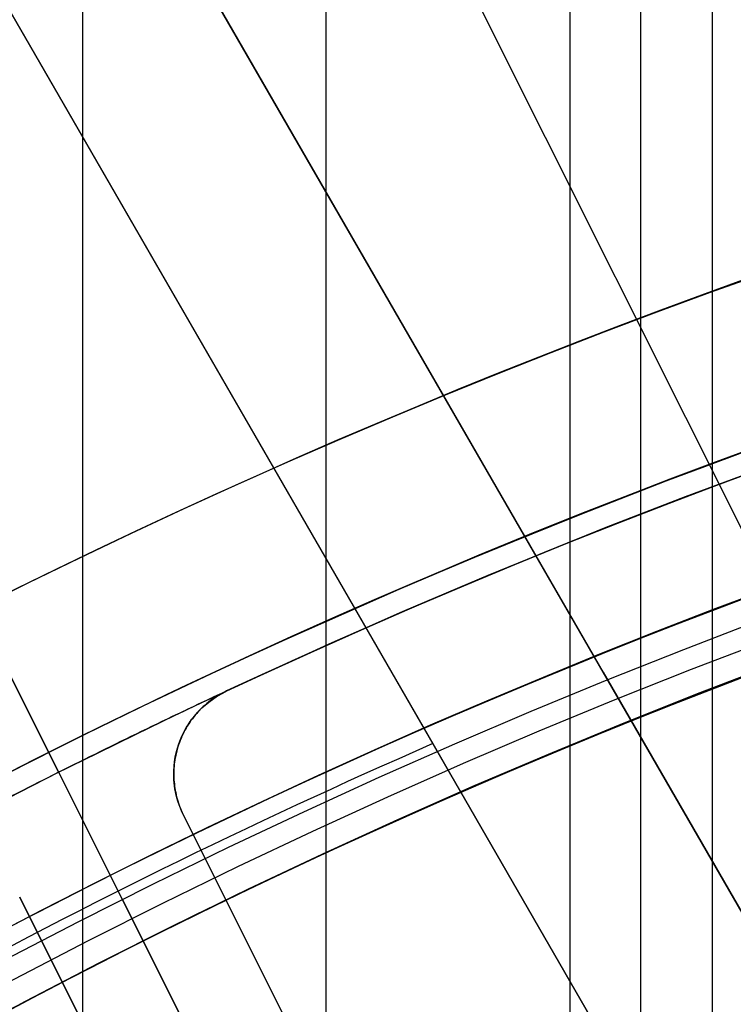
# Model space of a CAD drawing. Extents: x 16119 to 17321, y -6854 to -5812.
# Tile 56 of 68: x 16686.55 to 16694.34, y -6408.78 to -6398.04. Entities that reach past the tile are written whole.
import ezdxf

# ---------------------------------------------------------------- set-up
doc = ezdxf.new("R2010")
doc.units = 0
doc.layers.get('0').update_dxf_attribs({"linetype": 'CONTINUOUS'})
for name, color, linetype in [('BLANCO_METALICO', 7, 'CONTINUOUS'), ('COLOR', 7, 'CONTINUOUS'), ('LUZ', 7, 'CONTINUOUS')]:
    doc.layers.add(name, color=color, linetype=linetype)

msp = doc.modelspace()

# ---------------------------------------------------------------- linework, layer by layer
for p, q in [((16687.23271127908, -5811.867811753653, 57.14136987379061), (16687.23271126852, -6427.809695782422, 57.14136987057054)), ((16689.89214908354, -6425.835415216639, 57.51170312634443), (16689.89214908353, -5811.867811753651, 57.51170312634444)), ((16692.55158689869, -5811.867811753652, 57.88203638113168), (16692.55158688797, -6424.091940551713, 57.88203637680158)), ((16693.32820813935, -6423.580954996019, 58.30497986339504), (16693.32820813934, -5811.867811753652, 58.30497986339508)), ((16694.10482939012, -5811.867811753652, 58.72792335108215), (16694.10482937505, -6423.090199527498, 58.72792334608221))]:
    msp.add_line(p, q)
at = {"extrusion": (-0.2249510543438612, 1.815235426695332e-15, 0.974370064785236)}
msp.add_lwpolyline([(6430.280943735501, 16368.81340159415), (6429.80552891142, 16368.47828393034), (6429.332365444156, 16368.13909265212), (6428.861502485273, 16367.79585114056), (6428.392988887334, 16367.44858360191), (6427.926873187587, 16367.09731506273), (6427.463203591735, 16366.74207136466), (6427.002027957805, 16366.38287915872), (6426.543393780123, 16366.01976589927), (6426.087348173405, 16365.65275983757), (6425.633937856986, 16365.28189001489), (6425.183209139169, 16364.9071862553), (6424.735207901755, 16364.52867915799), (6424.289979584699, 16364.14640008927), (6423.84756917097, 16363.76038117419), (6423.40802117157, 16363.3706552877), (6422.971379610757, 16362.97725604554), (6422.537688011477, 16362.58021779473), (6422.106989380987, 16362.17957560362), (6421.679326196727, 16361.77536525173), (6421.254740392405, 16361.36762321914), (6420.833273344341, 16360.95638667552), (6420.414965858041, 16360.54169346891), (6419.999858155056, 16360.12358211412), (6419.587989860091, 16359.70209178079), (6419.179399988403, 16359.27726228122), (6418.77412693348, 16358.84913405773), (6418.372208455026, 16358.41774816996), (6417.973681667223, 16357.98314628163), (6417.578583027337, 16357.54537064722), (6417.186948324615, 16357.10446409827), (6416.79881266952, 16356.66047002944), (6416.414210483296, 16356.21343238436), (6416.033175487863, 16355.76339564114), (6415.655740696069, 16355.31040479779), (6415.281938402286, 16354.85450535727), (6414.911800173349, 16354.39574331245), (6414.545356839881, 16353.93416513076), (6414.182638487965, 16353.46981773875), (6413.823674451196, 16353.00274850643), (6413.468493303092, 16352.53300523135), (6413.117122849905, 16352.06063612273), (6412.769590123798, 16351.5856897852), (6412.425921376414, 16351.10821520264), (6412.086142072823, 16350.62826172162), (6411.750276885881, 16350.14587903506), (6411.418349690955, 16349.66111716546), (6411.090383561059, 16349.17402644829), (6410.766400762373, 16348.68465751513), (6410.446422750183, 16348.19306127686), (6410.130470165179, 16347.6992889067), (6409.818562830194, 16347.2033918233), (6409.510719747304, 16346.70542167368), (6409.206959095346, 16346.20543031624), (6408.907298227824, 16345.70346980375), (6408.611753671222, 16345.19959236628), (6408.320341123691, 16344.69385039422), (6408.033075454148, 16344.18629642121), (6407.749970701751, 16343.67698310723), (6407.471040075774, 16343.16596322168), (6407.19629595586, 16342.65328962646), (6406.925749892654, 16342.13901525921), (6406.659412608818, 16341.62319311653), (6406.397294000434, 16341.10587623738), (6406.139403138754, 16340.58711768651), (6405.885748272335, 16340.06697053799), (6405.636336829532, 16339.54548785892), (6405.391175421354, 16339.02272269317), (6405.150269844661, 16338.49872804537), (6404.91362508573, 16337.97355686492), (6404.681245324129, 16337.44726203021), (6404.453133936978, 16336.91989633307), (6404.229293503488, 16336.39151246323), (6404.009725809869, 16335.86216299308), (6403.794431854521, 16335.33190036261), (6403.583411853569, 16334.80077686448), (6403.376665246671, 16334.2688446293), (6403.174190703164, 16333.7361556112), (6402.975986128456, 16333.2027615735), (6402.782048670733, 16332.6687140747), (6402.592374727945, 16332.13406445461), (6402.406959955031, 16331.59886382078), (6402.225799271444, 16331.06316303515), (6402.0488868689, 16330.52701270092), (6401.876216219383, 16329.99046314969), (6401.707780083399, 16329.45356442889), (6401.543570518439, 16328.91636628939), (6401.383578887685, 16328.37891817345), (6401.227795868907, 16327.8412692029), (6401.076211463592, 16327.30346816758), (6400.928815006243, 16326.76556351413), (6400.785595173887, 16326.22760333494), (6400.646539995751, 16325.68963535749), (6400.511636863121, 16325.15170693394), (6400.380872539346, 16324.61386503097), (6400.254233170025, 16324.07615621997), (6400.131704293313, 16323.53862666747), (6400.013270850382, 16323.00132212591), (6399.898917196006, 16322.46428792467), (6399.788627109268, 16321.9275689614), (6399.682383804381, 16321.39120969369), (6399.580169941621, 16320.85525413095), (6399.481967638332, 16320.31974582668), (6399.387758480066, 16319.784727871), (6399.297523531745, 16319.25024288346), (6399.211243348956, 16318.71633300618), (6399.128897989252, 16318.18303989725), (6399.050467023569, 16317.65040472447), (6398.975929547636, 16317.11846815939), (6398.905264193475, 16316.58727037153), (6398.8384491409, 16316.05685102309), (6398.775462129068, 16315.52724926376), (6398.716280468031, 16314.99850372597), (6398.660881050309, 16314.47065252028), (6398.609240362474, 16313.9437332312), (6398.561334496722, 16313.41778291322), (6398.517139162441, 16312.89283808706), (6398.476629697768, 16312.36893473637), (6398.439781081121, 16311.84610830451), (6398.406567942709, 16311.32439369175), (6398.376964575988, 16310.80382525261), (6398.350944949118, 16310.2844367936), (6398.328482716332, 16309.76626157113), (6398.30955122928, 16309.24933228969), (6398.294123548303, 16308.7336811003), (6398.282172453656, 16308.21933959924), (6398.273670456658, 16307.70633882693), (6398.268589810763, 16307.19470926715), (6398.266902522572, 16306.6844808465), (6398.268649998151, 16306.16523207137), (6398.273912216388, 16305.64453279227), (6398.282718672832, 16305.12241456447), (6398.295098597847, 16304.59890954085), (6398.311080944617, 16304.07405047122), (6398.330694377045, 16303.54787070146), (6398.353967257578, 16303.02040417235), (6398.380927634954, 16302.49168541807), (6398.411603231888, 16301.96174956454), (6398.446021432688, 16301.43063232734), (6398.484209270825, 16300.89837000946), (6398.526193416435, 16300.36499949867), (6398.572000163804, 16299.83055826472), (6398.621655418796, 16299.29508435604), (6398.67518468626, 16298.75861639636), (6398.732613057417, 16298.22119358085), (6398.793965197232, 16297.68285567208), (6398.859265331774, 16297.14364299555), (6398.92853723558, 16296.60359643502), (6399.001804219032, 16296.06275742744), (6399.079089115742, 16295.52116795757), (6399.160414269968, 16294.97887055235), (6399.245801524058, 16294.43590827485), (6399.335272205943, 16293.89232471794), (6399.428847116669, 16293.34816399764), (6399.526546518, 16292.80347074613), (6399.628390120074, 16292.25829010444), (6399.734397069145, 16291.71266771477), (6399.844585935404, 16291.16664971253), (6399.958974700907, 16290.62028271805), (6400.077580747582, 16290.0736138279), (6400.200420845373, 16289.52669060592), (6400.327511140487, 16288.97956107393), (6400.458867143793, 16288.43227370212), (6400.59450371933, 16287.88487739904), (6400.734435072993, 16287.33742150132), (6400.878674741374, 16286.7899557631), (6401.027235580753, 16286.24253034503), (6401.180129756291, 16285.69519580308), (6401.337368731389, 16285.14800307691), (6401.498963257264, 16284.60100347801), (6401.664923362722, 16284.05424867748), (6401.835258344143, 16283.50779069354), (6402.009976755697, 16282.9616818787), (6402.189086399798, 16282.41597490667), (6402.372594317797, 16281.87072275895), (6402.560506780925, 16281.32597871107), (6402.75282928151, 16280.78179631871), (6402.949566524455, 16280.23822940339), (6403.150722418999, 16279.69533203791), (6403.356300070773, 16279.1531585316), (6403.566301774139, 16278.61176341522), (6403.780729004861, 16278.07120142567), (6403.999582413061, 16277.53152749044), (6404.222861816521, 16276.99279671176), (6404.450566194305, 16276.45506435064), (6404.682693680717, 16275.91838581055), (6404.91924155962, 16275.38281662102), (6405.160206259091, 16274.84841242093), (6405.405583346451, 16274.31522894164), (6405.65536752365, 16273.78332198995), (6405.909552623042, 16273.25274743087), (6406.168131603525, 16272.7235611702), (6406.431096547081, 16272.19581913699), (6406.698438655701, 16271.66957726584), (6406.97014824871, 16271.14489147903), (6407.246214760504, 16270.62181766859), (6407.526626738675, 16270.10041167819), (6407.811371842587, 16269.58072928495), (6408.100436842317, 16269.06282618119), (6408.39380761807, 16268.54675795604), (6408.691469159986, 16268.03258007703), (6408.993405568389, 16267.52034787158), (6409.299600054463, 16267.01011650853), (6409.610034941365, 16266.50194097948), (6409.924691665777, 16265.9958760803), (6410.243550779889, 16265.49197639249), (6410.566591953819, 16264.99029626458), (6410.893793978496, 16264.49088979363), (6411.225134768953, 16263.99381080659), (6411.560591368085, 16263.4991128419), (6411.900139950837, 16263.00684913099), (6412.24375582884, 16262.51707257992), (6412.591413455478, 16262.02983575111), (6412.943086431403, 16261.54519084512), (6413.298747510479, 16261.06318968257), (6413.658368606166, 16260.58388368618), (6414.021920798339, 16260.10732386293), (6414.389374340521, 16259.63356078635), (6414.760698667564, 16259.16264457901), (6415.135862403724, 16258.69462489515), (6415.514833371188, 16258.22955090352), (6415.897578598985, 16257.76747127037), (6416.284064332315, 16257.30843414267), (6416.674256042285, 16256.8524871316), (6417.068118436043, 16256.39967729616), (6417.465615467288, 16255.95005112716), (6417.866710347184, 16255.50365453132), (6418.27136555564, 16255.06053281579), (6418.679542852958, 16254.62073067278), (6419.09120329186, 16254.18429216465), (6419.506307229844, 16253.75126070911), (6419.924814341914, 16253.32167906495), (6420.346683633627, 16252.89558931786), (6420.771873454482, 16252.47303286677), (6421.20034151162, 16252.05405041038), (6421.632044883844, 16251.63868193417), (6422.066940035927, 16251.22696669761), (6422.504982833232, 16250.8189432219), (6422.946128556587, 16250.41464927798), (6423.390331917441, 16250.01412187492), (6423.837547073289, 16249.61739724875), (6424.287727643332, 16249.22451085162), (6424.740826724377, 16248.83549734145), (6425.196796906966, 16248.45039057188), (6425.655590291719, 16248.06922358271), (6426.117158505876, 16247.69202859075), (6426.581452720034, 16247.31883698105), (6427.048423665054, 16246.94967929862), (6427.518021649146, 16246.5845852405), (6427.990196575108, 16246.22358364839), (6428.464897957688, 16245.86670250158), (6428.942074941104, 16245.51396891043), (6429.421676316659, 16245.16540911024), (6429.903650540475, 16244.82104845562), (6430.387945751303, 16244.48091141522), (6430.874509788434, 16244.14502156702), (6431.363290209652, 16243.81340159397)], dxfattribs=at)
at = {"extrusion": (-0.224951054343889, -4.293857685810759e-14, 0.9743700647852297)}
msp.add_lwpolyline([(6429.523326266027, 16243.81340159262), (6429.057395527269, 16244.15072514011), (6428.593736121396, 16244.49198488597), (6428.132394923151, 16244.83715706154), (6427.673418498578, 16245.18621712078), (6427.216853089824, 16245.53913974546), (6426.762744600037, 16245.89589885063), (6426.311138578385, 16246.25646759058), (6425.862080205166, 16246.62081836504), (6425.415614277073, 16246.98892282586), (6424.971785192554, 16247.36075188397), (6424.530636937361, 16247.73627571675), (6424.092213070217, 16248.11546377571), (6423.656556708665, 16248.49828479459), (6423.223710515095, 16248.88470679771), (6422.793716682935, 16249.27469710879), (6422.366616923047, 16249.66822235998), (6421.942452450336, 16250.0652485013), (6421.521263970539, 16250.46574081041), (6421.103091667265, 16250.86966390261), (6420.687975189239, 16251.27698174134), (6420.275953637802, 16251.68765764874), (6419.867065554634, 16252.10165431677), (6419.461348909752, 16252.5189338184), (6419.05884108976, 16252.93945761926), (6418.659578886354, 16253.36318658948), (6418.263598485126, 16253.7900810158), (6417.870935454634, 16254.220100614), (6417.481624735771, 16254.65320454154), (6417.09570063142, 16255.0893514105), (6416.713196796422, 16255.52849930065), (6416.334146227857, 16255.97060577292), (6415.958581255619, 16256.41562788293), (6415.586533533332, 16256.86352219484), (6415.218034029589, 16257.31424479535), (6414.853113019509, 16257.76775130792), (6414.491800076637, 16258.22399690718), (6414.134124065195, 16258.68293633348), (6413.780113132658, 16259.14452390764), (6413.429794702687, 16259.60871354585), (6413.083195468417, 16260.07545877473), (6412.740341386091, 16260.54471274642), (6412.40125766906, 16261.01642825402), (6412.065968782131, 16261.49055774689), (6411.734498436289, 16261.9670533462), (6411.406869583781, 16262.4458668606), (6411.083104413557, 16262.92694980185), (6410.76322434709, 16263.41025340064), (6410.44725003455, 16263.89572862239), (6410.13520135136, 16264.38332618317), (6409.827097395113, 16264.87299656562), (6409.522956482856, 16265.36469003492), (6409.222796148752, 16265.85835665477), (6408.926633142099, 16266.35394630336), (6408.634483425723, 16266.85140868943), (6408.346362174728, 16267.3506933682), (6408.062283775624, 16267.85174975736), (6407.782261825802, 16268.35452715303), (6407.506309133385, 16268.8589747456), (6407.234437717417, 16269.36504163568), (6406.966658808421, 16269.8726768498), (6406.702982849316, 16270.38182935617), (6406.443419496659, 16270.89244808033), (6406.187977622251, 16271.40448192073), (6405.936665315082, 16271.91787976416), (6405.689489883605, 16272.43259050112), (6405.446457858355, 16272.94856304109), (6405.207574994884, 16273.46574632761), (6404.972846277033, 16273.98408935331), (6404.742275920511, 16274.50354117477), (6404.515867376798, 16275.0240509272), (6404.293623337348, 16275.54556783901), (6404.075545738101, 16276.06804124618), (6403.861635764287, 16276.59142060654), (6403.651893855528, 16277.11565551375), (6403.446319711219, 16277.6406957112), (6403.24491229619, 16278.16649110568), (6403.047669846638, 16278.69299178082), (6402.85458987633, 16279.22014801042), (6402.665669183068, 16279.74791027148), (6402.480903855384, 16280.27622925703), (6402.300289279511, 16280.80505588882), (6402.123820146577, 16281.33434132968), (6401.951490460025, 16281.86403699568), (6401.783293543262, 16282.39409456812), (6401.619222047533, 16282.92446600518), (6401.459267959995, 16283.45510355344), (6401.303422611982, 16283.98595975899), (6401.151676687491, 16284.51698747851), (6401.004020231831, 16285.04813988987), (6400.860442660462, 16285.57937050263), (6400.720932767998, 16286.11063316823), (6400.585478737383, 16286.64188208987), (6400.454068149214, 16287.17307183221), (6400.326687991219, 16287.70415733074), (6400.203324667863, 16288.2350939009), (6400.083964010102, 16288.76583724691), (6399.968591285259, 16289.29634347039), (6399.857191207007, 16289.82656907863), (6399.749747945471, 16290.3564709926), (6399.64624513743, 16290.88600655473), (6399.546665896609, 16291.41513353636), (6399.45099282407, 16291.94381014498), (6399.359208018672, 16292.47199503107), (6399.271293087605, 16292.99964729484), (6399.187229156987, 16293.52672649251), (6399.106996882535, 16294.05319264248), (6399.030576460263, 16294.57900623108), (6398.957947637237, 16295.10412821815), (6398.889089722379, 16295.62852004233), (6398.82398159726, 16296.15214362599), (6398.762601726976, 16296.67496138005), (6398.704928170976, 16297.19693620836), (6398.650938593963, 16297.71803151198), (6398.600610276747, 16298.23821119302), (6398.553920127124, 16298.75743965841), (6398.510844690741, 16299.27568182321), (6398.471360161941, 16299.79290311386), (6398.435442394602, 16300.30906947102), (6398.403066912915, 16300.82414735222), (6398.374208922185, 16301.33810373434), (6398.348843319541, 16301.85090611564), (6398.326944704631, 16302.36252251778), (6398.308487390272, 16302.87292148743), (6398.29344541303, 16303.38207209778), (6398.281792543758, 16303.88994394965), (6398.273502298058, 16304.39650717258), (6398.268547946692, 16304.9017324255), (6398.266902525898, 16305.4055908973), (6398.268695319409, 16305.93152943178), (6398.274094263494, 16306.45895561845), (6398.28313000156, 16306.98783665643), (6398.295832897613, 16307.51813911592), (6398.312233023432, 16308.04982893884), (6398.332360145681, 16308.58287143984), (6398.356243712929, 16309.1172313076), (6398.383912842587, 16309.65287260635), (6398.415396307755, 16310.18975877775), (6398.45072252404, 16310.72785264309), (6398.48991953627, 16311.26711640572), (6398.5330150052, 16311.8075116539), (6398.580036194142, 16312.34899936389), (6398.631009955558, 16312.89153990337), (6398.685962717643, 16313.43509303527), (6398.744920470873, 16313.97961792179), (6398.807908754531, 16314.52507312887), (6398.874952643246, 16315.07141663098), (6398.946076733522, 16315.61860581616), (6399.021305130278, 16316.16659749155), (6399.100661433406, 16316.71534788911), (6399.184168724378, 16317.26481267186), (6399.271849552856, 16317.81494694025), (6399.363725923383, 16318.36570523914), (6399.4598192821, 16318.91704156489), (6399.560150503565, 16319.46890937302), (6399.664739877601, 16320.02126158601), (6399.773607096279, 16320.57405060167), (6399.886771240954, 16321.12722830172), (6400.004250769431, 16321.68074606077), (6400.126063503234, 16322.23455475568), (6400.252226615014, 16322.78860477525), (6400.382756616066, 16323.3428460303), (6400.517669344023, 16323.89722796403), (6400.65697995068, 16324.45169956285), (6400.800702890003, 16325.00620936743), (6400.948851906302, 16325.56070548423), (6401.101440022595, 16326.11513559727), (6401.25847952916, 16326.66944698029), (6401.419981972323, 16327.22358650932), (6401.585958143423, 16327.77750067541), (6401.756418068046, 16328.33113559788), (6401.931370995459, 16328.8844370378), (6402.110825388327, 16329.43735041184), (6402.294788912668, 16329.98982080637), (6402.483268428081, 16330.54179299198), (6402.676269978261, 16331.09321143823), (6402.873798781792, 16331.64402032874), (6403.075859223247, 16332.19416357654), (6403.282454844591, 16332.74358483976), (6403.493588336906, 16333.29222753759), (6403.709261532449, 16333.8400348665), (6403.929475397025, 16334.3869498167), (6404.154230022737, 16334.93291518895), (6404.38352462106, 16335.47787361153), (6404.617357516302, 16336.02176755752), (6404.855726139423, 16336.56453936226), (6405.098627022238, 16337.10613124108), (6405.346055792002, 16337.64648530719), (6405.598007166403, 16338.18554358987), (6405.854474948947, 16338.72324805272), (6406.115452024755, 16339.25954061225), (6406.38093035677, 16339.79436315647), (6406.650900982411, 16340.3276575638), (6406.925354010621, 16340.85936572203), (6407.204278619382, 16341.38942954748), (6407.487663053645, 16341.91779100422), (6407.775494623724, 16342.44439212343), (6408.067759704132, 16342.96917502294), (6408.364443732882, 16343.49208192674), (6408.665531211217, 16344.0130551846), (6408.97100570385, 16344.53203729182), (6409.280849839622, 16345.04897090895), (6409.595045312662, 16345.56379888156), (6409.913572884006, 16346.07646426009), (6410.236412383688, 16346.58691031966), (6410.5635427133, 16347.09508057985), (6410.894941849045, 16347.6009188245), (6411.230586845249, 16348.10436912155), (6411.570453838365, 16348.60537584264), (6411.914518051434, 16349.10388368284), (6412.262753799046, 16349.59983768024), (6412.615134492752, 16350.0931832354), (6412.971632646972, 16350.58386613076), (6413.332219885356, 16351.07183254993), (6413.696866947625, 16351.5570290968), (6414.065543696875, 16352.0394028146), (6414.438219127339, 16352.51890120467), (6414.814861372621, 16352.99547224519), (6415.195437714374, 16353.4690644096), (6415.579914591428, 16353.93962668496), (6415.968257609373, 16354.40710858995), (6416.360431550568, 16354.87146019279), (6416.756400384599, 16355.33263212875), (6417.156127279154, 16355.79057561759), (6417.559574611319, 16356.24524248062), (6417.966703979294, 16356.69658515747), (6418.377476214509, 16357.14455672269), (6418.791851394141, 16357.58911090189), (6419.209788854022, 16358.03020208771), (6419.631247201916, 16358.46778535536), (6420.056184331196, 16358.90181647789), (6420.484557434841, 16359.33225194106), (6420.916323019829, 16359.75904895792), (6421.351436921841, 16360.18216548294), (6421.789854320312, 16360.60156022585), (6422.2315297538, 16361.01719266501), (6422.676417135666, 16361.42902306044), (6423.124469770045, 16361.83701246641), (6423.575640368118, 16362.24112274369), (6424.029881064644, 16362.64131657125), (6424.487143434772, 16363.03755745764), (6424.94737851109, 16363.42980975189), (6425.410536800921, 16363.81803865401), (6425.876568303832, 16364.20221022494), (6426.345422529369, 16364.58229139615), (6426.817048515, 16364.95824997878), (6427.291394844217, 16365.33005467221), (6427.768409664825, 16365.69767507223), (6428.248040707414, 16366.0610816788), (6428.73023530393, 16366.42024590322), (6429.214940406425, 16366.77514007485), (6429.702102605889, 16367.1257374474), (6430.19166815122, 16367.47201220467), (6430.683582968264, 16367.81393946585), (6431.17779267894, 16368.15149529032), (6431.674242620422, 16368.48465668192), (6432.172877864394, 16368.81340159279)], dxfattribs=at)
at = {"extrusion": (-0.2249510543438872, -3.813241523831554e-14, 0.9743700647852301)}
msp.add_lwpolyline([(6435.731131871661, 16243.81340159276), (6435.220582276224, 16244.12236999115), (6434.712036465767, 16244.43603470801), (6434.205554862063, 16244.75437677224), (6433.701197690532, 16245.07737613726), (6433.199024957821, 16245.40501168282), (6432.699096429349, 16245.73726121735), (6432.201471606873, 16246.07410148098), (6431.706209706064, 16246.41550814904), (6431.213369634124, 16246.76145583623), (6430.723009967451, 16247.11191810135), (6430.23518892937, 16247.4668674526), (6429.749964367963, 16247.82627535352), (6429.267393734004, 16248.1901122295), (6428.787534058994, 16248.55834747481), (6428.310441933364, 16248.93094946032), (6427.836173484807, 16249.30788554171), (6427.364784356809, 16249.68912206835), (6426.896329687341, 16250.07462439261), (6426.430864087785, 16250.46435687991), (6425.96844162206, 16250.85828291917), (6425.509115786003, 16251.25636493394), (6425.052939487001, 16251.65856439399), (6424.59996502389, 16252.06484182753), (6424.15024406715, 16252.47515683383), (6423.703827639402, 16252.88946809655), (6423.260766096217, 16253.30773339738), (6422.821109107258, 16253.72990963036), (6422.384905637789, 16254.15595281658), (6421.952203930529, 16254.58581811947), (6421.523051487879, 16255.01945986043), (6421.097495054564, 16255.45683153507), (6420.675580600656, 16255.89788582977), (6420.257353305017, 16256.34257463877), (6419.842857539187, 16256.79084908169), (6419.432136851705, 16257.24265952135), (6419.02523395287, 16257.69795558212), (6418.622190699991, 16258.15668616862), (6418.22304808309, 16258.61879948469), (6417.82784621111, 16259.08424305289), (6417.436624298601, 16259.55296373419), (6417.049420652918, 16260.02490774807), (6416.666272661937, 16260.50002069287), (6416.287216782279, 16260.97824756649), (6415.912288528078, 16261.45953278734), (6415.541522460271, 16261.94382021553), (6415.174952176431, 16262.43105317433), (6414.812610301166, 16262.92117447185), (6414.454528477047, 16263.41412642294), (6414.100737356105, 16263.90985087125), (6413.751266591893, 16264.40828921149), (6413.406144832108, 16264.90938241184), (6413.065399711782, 16265.41307103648), (6412.729057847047, 16265.91929526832), (6412.397144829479, 16266.4279949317), (6412.069685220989, 16266.93910951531), (6411.746702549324, 16267.45257819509), (6411.428219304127, 16267.96833985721), (6411.114256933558, 16268.48633312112), (6410.804835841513, 16269.00649636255), (6410.499975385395, 16269.52876773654), (6410.199693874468, 16270.05308520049), (6409.904008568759, 16270.57938653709), (6409.612935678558, 16271.10760937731), (6409.326490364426, 16271.63769122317), (6409.044686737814, 16272.16956947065), (6408.76753786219, 16272.7031814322), (6408.495055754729, 16273.23846435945), (6408.227251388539, 16273.77535546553), (6407.964134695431, 16274.3137919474), (6407.705714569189, 16274.85371100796), (6407.451998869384, 16275.39504987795), (6407.202994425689, 16275.93774583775), (6406.958707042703, 16276.48173623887), (6406.719141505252, 16277.02695852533), (6406.484301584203, 16277.57335025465), (6406.254190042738, 16278.12084911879), (6406.028808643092, 16278.66939296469), (6405.808158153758, 16279.21891981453), (6405.592238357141, 16279.76936788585), (6405.381048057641, 16280.32067561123), (6405.174585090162, 16280.8727816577), (6404.972846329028, 16281.42562494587), (6404.775827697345, 16281.97914466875), (6404.583524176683, 16282.53328031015), (6404.395929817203, 16283.08797166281), (6404.213037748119, 16283.64315884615), (6404.034840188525, 16284.19878232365), (6403.861328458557, 16284.7547829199), (6403.692492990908, 16285.31110183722), (6403.52832334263, 16285.86768067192), (6403.368808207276, 16286.42446143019), (6403.213935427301, 16286.98138654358), (6403.063692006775, 16287.53839888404), (6402.918064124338, 16288.09544177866), (6402.777037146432, 16288.65245902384), (6402.640595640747, 16289.20939489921), (6402.508723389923, 16289.76619418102), (6402.381403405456, 16290.32280215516), (6402.258617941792, 16290.87916462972), (6402.140348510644, 16291.43522794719), (6402.026575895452, 16291.99093899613), (6401.917280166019, 16292.54624522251), (6401.81244069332, 16293.10109464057), (6401.712036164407, 16293.65543584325), (6401.616044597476, 16294.2092180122), (6401.524443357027, 16294.76239092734), (6401.437209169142, 16295.31490497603), (6401.354318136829, 16295.86671116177), (6401.275745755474, 16296.41776111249), (6401.201466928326, 16296.96800708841), (6401.131455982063, 16297.51740198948), (6401.065686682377, 16298.06589936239), (6401.004132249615, 16298.61345340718), (6400.946765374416, 16299.16001898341), (6400.893558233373, 16299.70555161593), (6400.844482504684, 16300.25000750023), (6400.799509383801, 16300.79334350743), (6400.758609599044, 16301.33551718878), (6400.7217534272, 16301.8764867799), (6400.688910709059, 16302.41621120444), (6400.660050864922, 16302.95465007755), (6400.635142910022, 16303.49176370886), (6400.614155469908, 16304.02751310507), (6400.597056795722, 16304.56185997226), (6400.583814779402, 16305.09476671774), (6400.574396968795, 16305.62619645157), (6400.568770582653, 16306.15611298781), (6400.56690252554, 16306.68448084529), (6400.568701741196, 16307.20302176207), (6400.574120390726, 16307.72305499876), (6400.583189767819, 16308.24454703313), (6400.595940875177, 16308.76746368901), (6400.612404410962, 16309.29177013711), (6400.632610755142, 16309.81743089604), (6400.656589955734, 16310.34440983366), (6400.684371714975, 16310.8726701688), (6400.715985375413, 16311.40217447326), (6400.751459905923, 16311.93288467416), (6400.790823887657, 16312.46476205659), (6400.834105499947, 16312.99776726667), (6400.881332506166, 16313.53186031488), (6400.932532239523, 16314.06700057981), (6400.987731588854, 16314.60314681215), (6401.046956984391, 16315.14025713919), (6401.110234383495, 16315.67828906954), (6401.177589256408, 16316.21719949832), (6401.249046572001, 16316.75694471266), (6401.324630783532, 16317.29748039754), (6401.404365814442, 16317.83876164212), (6401.488275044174, 16318.38074294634), (6401.576381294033, 16318.92337822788), (6401.668706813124, 16319.46662082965), (6401.765273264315, 16320.01042352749), (6401.86610171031, 16320.55473853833), (6401.971212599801, 16321.09951752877), (6402.0806257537, 16321.64471162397), (6402.194360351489, 16322.19027141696), (6402.312434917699, 16322.73614697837), (6402.434867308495, 16323.28228786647), (6402.561674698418, 16323.82864313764), (6402.692873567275, 16324.37516135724), (6402.828479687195, 16324.92179061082), (6402.968508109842, 16325.46847851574), (6403.112973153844, 16326.01517223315), (6403.261888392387, 16326.56181848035), (6403.415266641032, 16327.10836354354), (6403.573119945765, 16327.65475329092), (6403.735459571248, 16328.20093318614), (6403.902295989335, 16328.74684830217), (6404.073638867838, 16329.29244333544), (6404.249497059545, 16329.83766262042), (6404.429878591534, 16330.38245014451), (6404.614790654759, 16330.92674956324), (6404.804239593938, 16331.47050421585), (6404.998230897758, 16332.01365714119), (6405.196769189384, 16332.55615109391), (6405.39985821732, 16333.09792856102), (6405.607500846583, 16333.63893177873), (6405.819699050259, 16334.17910274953), (6406.036453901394, 16334.71838325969), (6406.257765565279, 16335.25671489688), (6406.483633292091, 16335.79403906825), (6406.714055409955, 16336.33029701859), (6406.949029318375, 16336.86542984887), (6407.188551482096, 16337.39937853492), (6407.43261742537, 16337.9320839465), (6407.68122172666, 16338.46348686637), (6407.934358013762, 16338.99352800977), (6408.192018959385, 16339.52214804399), (6408.454196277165, 16340.04928760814), (6408.720880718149, 16340.5748873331), (6408.992062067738, 16341.09888786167), (6409.267729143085, 16341.62122986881), (6409.547869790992, 16342.14185408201), (6409.832470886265, 16342.66070130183), (6410.121518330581, 16343.17771242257), (6410.414997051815, 16343.69282845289), (6410.712891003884, 16344.20599053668), (6411.015183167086, 16344.71713997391), (6411.321855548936, 16345.22621824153), (6411.632889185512, 16345.73316701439), (6411.948264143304, 16346.23792818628), (6412.267959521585, 16346.74044389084), (6412.591953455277, 16347.24065652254), (6412.920223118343, 16347.73850875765), (6413.252744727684, 16348.23394357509), (6413.589493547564, 16348.72690427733), (6413.930443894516, 16349.2173345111), (6414.275569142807, 16349.70517828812), (6414.624841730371, 16350.19038000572), (6414.978233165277, 16350.67288446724), (6415.335714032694, 16351.15263690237), (6415.697254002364, 16351.62958298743), (6416.062821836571, 16352.10366886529), (6416.432385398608, 16352.57484116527), (6416.805911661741, 16353.04304702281), (6417.183366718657, 16353.50823409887), (6417.564715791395, 16353.97035059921), (6417.949923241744, 16354.42934529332), (6418.338952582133, 16354.88516753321), (6418.731766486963, 16355.33776727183), (6419.128326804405, 16355.7870950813), (6419.528594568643, 16356.23310217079), (6419.932530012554, 16356.67574040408), (6420.340092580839, 16357.11496231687), (6420.751240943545, 16357.55072113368), (6421.165933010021, 16357.98297078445), (6421.584125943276, 16358.41166592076), (6422.005776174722, 16358.83676193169), (6422.430839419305, 16359.25821495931), (6422.859270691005, 16359.6759819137), (6423.291024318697, 16360.09002048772), (6423.726053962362, 16360.50028917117), (6424.164312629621, 16360.90674726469), (6424.605752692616, 16361.30935489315), (6425.050325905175, 16361.70807301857), (6425.4979834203, 16362.10286345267), (6425.948675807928, 16362.49368886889), (6426.402353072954, 16362.88051281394), (6426.858964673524, 16363.26329971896), (6427.318459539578, 16363.64201491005), (6427.780786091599, 16364.01662461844), (6428.245892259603, 16364.38709599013), (6428.713725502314, 16364.75339709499), (6429.184232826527, 16365.11549693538), (6429.657360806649, 16365.47336545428), (6430.133055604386, 16365.82697354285), (6430.611262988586, 16366.17629304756), (6431.091928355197, 16366.5212967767), (6431.574996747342, 16366.86195850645), (6432.060412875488, 16367.19825298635), (6432.548121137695, 16367.53015594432), (6433.038065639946, 16367.8576440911), (6433.530190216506, 16368.18069512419), (6434.024438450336, 16368.49928773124), (6434.520753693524, 16368.81340159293)], dxfattribs=at)
at = {"extrusion": (-0.2249510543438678, -2.125442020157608e-14, 0.9743700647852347)}
msp.add_lwpolyline([(6436.038130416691, 16368.45963077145), (6435.524016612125, 16368.15204146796), (6435.01188904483, 16367.83970087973), (6434.50180909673, 16367.52262759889), (6433.99383796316, 16367.20084131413), (6433.488036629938, 16366.87436280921), (6432.984465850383, 16366.54321396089), (6432.48318612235, 16366.20741773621), (6431.984257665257, 16365.86699818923), (6431.487740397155, 16365.52198045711), (6430.993693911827, 16365.17239075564), (6430.502177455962, 16364.81825637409), (6430.013249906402, 16364.45960566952), (6429.52696974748, 16364.09646806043), (6429.043395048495, 16363.72887401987), (6428.562583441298, 16363.3568550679), (6428.084592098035, 16362.98044376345), (6427.609477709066, 16362.59967369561), (6427.137296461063, 16362.21457947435), (6426.668104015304, 16361.82519672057), (6426.201955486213, 16361.43156205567), (6425.7389054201, 16361.03371309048), (6425.279007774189, 16360.63168841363), (6424.822315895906, 16360.22552757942), (6424.368882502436, 16359.81527109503), (6423.918759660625, 16359.40096040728), (6423.471998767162, 16358.98263788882), (6423.028650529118, 16358.56034682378), (6422.588764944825, 16358.13413139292), (6422.152391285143, 16357.7040366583), (6421.71957807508, 16357.27010854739), (6421.29037307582, 16356.83239383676), (6420.86482326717, 16356.39094013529), (6420.442974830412, 16355.94579586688), (6420.024873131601, 16355.49701025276), (6419.610562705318, 16355.04463329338), (6419.200087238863, 16354.58871574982), (6418.793489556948, 16354.12930912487), (6418.390811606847, 16353.66646564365), (6417.992094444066, 16353.20023823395), (6417.597378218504, 16352.73068050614), (6417.206702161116, 16352.25784673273), (6416.82010457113, 16351.78179182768), (6416.437622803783, 16351.30257132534), (6416.059293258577, 16350.82024135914), (6415.685151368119, 16350.33485863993), (6415.31523158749, 16349.84648043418), (6414.949567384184, 16349.35516454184), (6414.588191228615, 16348.86096927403), (6414.231134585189, 16348.3639534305), (6413.878427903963, 16347.86417627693), (6413.530100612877, 16347.36169752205), (6413.186181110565, 16346.85657729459), (6412.846696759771, 16346.34887612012), (6412.51167388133, 16345.83865489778), (6412.181137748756, 16345.32597487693), (6411.855112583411, 16344.81089763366), (6411.53362155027, 16344.29348504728), (6411.216686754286, 16343.7737992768), (6410.90432923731, 16343.25190273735), (6410.59656897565, 16342.72785807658), (6410.293424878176, 16342.20172815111), (6409.994914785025, 16341.673576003), (6409.701055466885, 16341.14346483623), (6409.411862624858, 16340.61145799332), (6409.127350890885, 16340.07761893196), (6408.847533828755, 16339.54201120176), (6408.57242393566, 16339.00469842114), (6408.302032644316, 16338.46574425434), (6408.036370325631, 16337.92521238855), (6407.775446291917, 16337.38316651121), (6407.519268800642, 16336.83967028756), (6407.267845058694, 16336.29478733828), (6407.021181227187, 16335.74858121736), (6406.779282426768, 16335.20111539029), (6406.542152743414, 16334.65245321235), (6406.30979523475, 16334.10265790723), (6406.082211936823, 16333.55179254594), (6405.859403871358, 16332.99992002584), (6405.641371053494, 16332.4471030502), (6405.42811249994, 16331.89340410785), (6405.219626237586, 16331.33888545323), (6405.015909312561, 16330.78360908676), (6404.816957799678, 16330.22763673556), (6404.622766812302, 16329.67102983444), (6404.433330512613, 16329.11384950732), (6404.248642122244, 16328.556156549), (6404.068693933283, 16327.99801140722), (6403.89347731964, 16327.43947416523), (6403.722982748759, 16326.88060452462), (6403.557199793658, 16326.32146178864), (6403.396117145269, 16325.76210484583), (6403.239722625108, 16325.20259215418), (6403.088003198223, 16324.64298172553), (6402.940944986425, 16324.08333111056), (6402.79853328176, 16323.52369738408), (6402.660752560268, 16322.9641371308), (6402.527586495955, 16322.40470643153), (6402.399017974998, 16321.84546084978), (6402.275029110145, 16321.28645541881), (6402.155601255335, 16320.72774462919), (6402.040715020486, 16320.16938241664), (6401.930350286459, 16319.61142215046), (6401.824486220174, 16319.05391662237), (6401.723101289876, 16318.49691803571), (6401.626173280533, 16317.94047799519), (6401.533679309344, 16317.38464749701), (6401.445595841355, 16316.82947691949), (6401.361898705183, 16316.27501601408), (6401.282563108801, 16315.7213138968), (6401.207563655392, 16315.16841904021), (6401.136874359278, 16314.61637926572), (6401.07046866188, 16314.06524173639), (6401.008319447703, 16313.51505295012), (6400.950399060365, 16312.96585873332), (6400.896679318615, 16312.41770423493), (6400.847131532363, 16311.87063392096), (6400.801726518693, 16311.32469156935), (6400.76043461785, 16310.77992026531), (6400.723225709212, 16310.236362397), (6400.690069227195, 16309.69405965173), (6400.66093417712, 16309.15305301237), (6400.635789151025, 16308.61338275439), (6400.614602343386, 16308.07508844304), (6400.597341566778, 16307.53820893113), (6400.583974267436, 16307.00278235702), (6400.574467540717, 16306.46884614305), (6400.568788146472, 16305.93643699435), (6400.566902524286, 16305.40559089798), (6400.568654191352, 16304.89394761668), (6400.573929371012, 16304.38085096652), (6400.582758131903, 16303.86633313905), (6400.595170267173, 16303.35042694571), (6400.611195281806, 16302.83316581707), (6400.63086237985, 16302.31458380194), (6400.654200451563, 16301.79471556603), (6400.681238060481, 16301.27359639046), (6400.712003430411, 16300.75126216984), (6400.746524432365, 16300.22774941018), (6400.784828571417, 16299.70309522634), (6400.826942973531, 16299.17733733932), (6400.872894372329, 16298.65051407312), (6400.922709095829, 16298.12266435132), (6400.97641305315, 16297.59382769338), (6401.034031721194, 16297.06404421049), (6401.09559013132, 16296.53335460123), (6401.16111285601, 16296.0018001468), (6401.230623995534, 16295.46942270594), (6401.304147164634, 16294.9362647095), (6401.381705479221, 16294.4023691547), (6401.463321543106, 16293.86777959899), (6401.549017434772, 16293.33254015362), (6401.638814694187, 16292.79669547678), (6401.732734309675, 16292.2602907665), (6401.830796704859, 16291.72337175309), (6401.933021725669, 16291.18598469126), (6402.039428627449, 16290.64817635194), (6402.150036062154, 16290.10999401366), (6402.264862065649, 16289.57148545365), (6402.383924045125, 16289.0326989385), (6402.507238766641, 16288.49368321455), (6402.634822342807, 16287.95448749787), (6402.766690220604, 16287.41516146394), (6402.902857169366, 16286.87575523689), (6403.043337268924, 16286.3363193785), (6403.188143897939, 16285.79690487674), (6403.3372897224, 16285.25756313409), (6403.490786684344, 16284.71834595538), (6403.648645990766, 16284.17930553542), (6403.810878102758, 16283.6404944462), (6403.977492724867, 16283.10196562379), (6404.148498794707, 16282.56377235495), (6404.323904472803, 16282.02596826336), (6404.503717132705, 16281.48860729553), (6404.68794335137, 16280.9517437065), (6404.876588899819, 16280.41543204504), (6405.069658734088, 16279.87972713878), (6405.267156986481, 16279.34468407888), (6405.469086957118, 16278.81035820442), (6405.675451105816, 16278.27680508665), (6405.886251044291, 16277.7440805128), (6406.101487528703, 16277.21224046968), (6406.321160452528, 16276.6813411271), (6406.545268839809, 16276.15143882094), (6406.773810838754, 16275.62259003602), (6407.006783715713, 16275.09485138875), (6407.244183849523, 16274.56827960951), (6407.486006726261, 16274.04293152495), (6407.732246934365, 16273.51886403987), (6407.982898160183, 16272.99613411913), (6408.237953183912, 16272.47479876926), (6408.497403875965, 16271.95491501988), (6408.761241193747, 16271.43653990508), (6409.029455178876, 16270.91973044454), (6409.302034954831, 16270.40454362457), (6409.578968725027, 16269.891036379), (6409.860243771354, 16269.37926557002), (6410.145846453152, 16268.8692879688), (6410.435762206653, 16268.3611602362), (6410.729975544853, 16267.85493890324), (6411.028470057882, 16267.35068035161), (6411.331228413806, 16266.84844079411), (6411.638232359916, 16266.34827625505), (6411.949462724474, 16265.85024255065), (6412.264899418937, 16265.35439526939), (6412.584521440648, 16264.86078975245), (6412.908306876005, 16264.36948107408), (6413.236232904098, 16263.88052402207), (6413.568275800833, 16263.39397307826), (6413.904410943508, 16262.90988239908), (6414.244612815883, 16262.42830579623), (6414.58885501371, 16261.9492967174), (6414.937110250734, 16261.47290822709), (6415.289350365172, 16260.99919298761), (6415.64554632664, 16260.52820324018), (6416.005668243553, 16260.05999078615), (6416.369685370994, 16259.59460696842), (6416.737566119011, 16259.13210265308), (6417.109278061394, 16258.67252821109), (6417.484787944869, 16258.21593350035), (6417.86406169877, 16257.76236784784), (6418.247064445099, 16257.31188003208), (6418.633760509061, 16256.86451826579), (6419.024113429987, 16256.42033017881), (6419.418085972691, 16255.9793628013), (6419.815640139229, 16255.54166254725), (6420.216737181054, 16255.10727519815), (6420.621337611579, 16254.67624588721), (6421.029401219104, 16254.24861908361), (6421.44088708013, 16253.82443857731), (6421.855753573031, 16253.40374746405), (6422.273958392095, 16252.98658813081), (6422.695458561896, 16252.57300224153), (6423.120210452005, 16252.16303072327), (6423.54816979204, 16251.75671375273), (6423.979291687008, 16251.35409074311), (6424.413530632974, 16250.9552003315), (6424.850840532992, 16250.56008036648), (6425.291174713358, 16250.16876789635), (6425.734485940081, 16249.7812991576), (6426.18072643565, 16249.39770956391), (6426.629847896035, 16249.01803369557), (6427.081801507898, 16248.64230528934), (6427.536537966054, 16248.27055722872), (6427.994007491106, 16247.90282153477), (6428.454159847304, 16247.53912935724), (6428.91694436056, 16247.17951096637), (6429.382309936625, 16246.82399574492), (6429.850205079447, 16246.47261218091), (6430.320577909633, 16246.12538786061), (6430.793376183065, 16245.78234946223), (6431.2685473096, 16245.44352274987), (6431.746038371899, 16245.1089325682), (6432.225796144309, 16244.77860283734), (6432.707767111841, 16244.4525565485), (6433.191897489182, 16244.1308157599), (6433.678133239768, 16243.8134015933)], dxfattribs=at)
for points in [[(16694.44233293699, -6402.75761744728), (16694.02088961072, -6402.913681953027), (16693.60040894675, -6403.072312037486), (16693.18090703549, -6403.233502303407), (16692.7623999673, -6403.397247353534), (16692.34490383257, -6403.563541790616), (16691.9284347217, -6403.732380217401), (16691.51300872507, -6403.903757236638), (16691.09864193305, -6404.077667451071), (16690.68535043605, -6404.254105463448), (16690.27315032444, -6404.433065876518), (16689.8620576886, -6404.614543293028), (16689.45208861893, -6404.798532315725), (16689.04325920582, -6404.985027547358), (16688.63558553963, -6405.174023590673), (16688.22908371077, -6405.365515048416), (16687.82376980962, -6405.559496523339), (16687.41965992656, -6405.755962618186), (16687.01677015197, -6405.954907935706), (16686.61511657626, -6406.156327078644), (16686.21471528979, -6406.360214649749)], [(16694.54638106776, -6404.318516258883), (16694.13451181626, -6404.473897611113), (16693.72360127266, -6404.63178671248), (16693.31366519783, -6404.792178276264), (16692.90471935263, -6404.955067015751), (16692.49677949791, -6405.120447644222), (16692.08986139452, -6405.28831487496), (16691.68398080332, -6405.458663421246), (16691.27915348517, -6405.631487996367), (16690.87539520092, -6405.806783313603), (16690.47272171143, -6405.984544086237), (16690.07114877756, -6406.164765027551), (16689.67069216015, -6406.347440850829), (16689.27136762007, -6406.532566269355), (16688.87319091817, -6406.72013599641), (16688.4761778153, -6406.910144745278), (16688.08034407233, -6407.102587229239), (16687.68570545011, -6407.29745816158), (16687.29227770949, -6407.494752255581), (16686.90007661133, -6407.694464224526), (16686.50911791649, -6407.896588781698)]]:
    msp.add_lwpolyline(points)
at = {"extrusion": (0, 0, -1)}
for centre in [(-16719.67974614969, -6471.509358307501, -89.37470231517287), (-16719.67974614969, -6471.509358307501, -46.50000292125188)]:
    msp.add_arc(centre, 70.9424557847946, 329.9999999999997, 149.9999999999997, dxfattribs=at)
for centre, radius, start, end in [((16719.67974614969, -6471.509358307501, 89.37470231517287), 73.2424557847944, 30.00000000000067, 210.0000000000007), ((16719.67974614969, -6471.509358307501, 68.68735261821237), 73.24245578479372, 91.17126672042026, 191.5820307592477), ((16719.67974614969, -6471.509358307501, 46.50000292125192), 71.7424557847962, 52.49999999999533, 187.5000000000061), ((16719.67974619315, -6471.509358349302, 88.63012703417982), 71.44457953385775, 30.00000004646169, 209.9999999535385), ((16719.67974614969, -6471.509358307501, 89.05580518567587), 71.21139006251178, 29.99999999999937, 209.9999999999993), ((16719.67974614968, -6471.509358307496, 88.1250029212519), 70.9394553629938, 74.9999999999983, 165.000000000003), ((16719.67974614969, -6471.509358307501, 67.93735261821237), 70.94245578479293, 93.83645893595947, 193.7167436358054), ((16719.67974614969, -6471.509358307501, 88.125002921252), 70.93945536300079, 97.49999999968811, 142.4999999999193)]:
    msp.add_arc(centre, radius, start, end)
at = {"layer": 'BLANCO_METALICO'}
for p, q in [((16687.33973886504, -6395.495274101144, 190.1470783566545), (16692.91618391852, -6405.153958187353, 190.1470783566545)), ((16692.91618391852, -6405.153958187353, 187.6470783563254), (16687.33973886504, -6395.495274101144, 187.6470783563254)), ((16692.91618391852, -6405.153958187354, 188.89707835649), (16687.33973886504, -6395.495274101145, 188.89707835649)), ((16709.87341749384, -6434.524764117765, 184.6470783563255), (16687.33974262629, -6395.495271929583, 184.6470783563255)), ((16709.87351271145, -6434.524929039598, 186.1470783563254), (16687.33974262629, -6395.495271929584, 186.1470783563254)), ((16685.60768805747, -6396.495274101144, 187.6470783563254), (16691.05732589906, -6405.934321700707, 187.6470783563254)), ((16691.18413300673, -6406.153958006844, 190.1470783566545), (16685.60768805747, -6396.495274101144, 190.1470783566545)), ((16685.60768805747, -6396.495274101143, 188.89707835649), (16691.18413300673, -6406.153958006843, 188.89707835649)), ((16690.12796139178, -6400.324616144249, 187.6470783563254), (16690.12796139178, -6400.324616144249, 190.1470783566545)), ((16688.3959105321, -6401.324616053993, 187.6470783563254), (16688.3959105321, -6401.324616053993, 190.1470783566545)), ((16709.87356924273, -6434.525116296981, 187.6470783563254), (16692.91618391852, -6405.153958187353, 187.6470783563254)), ((16692.91618391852, -6405.153958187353, 187.6470783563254), (16692.91618391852, -6405.153958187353, 190.1470783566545)), ((16692.91618391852, -6405.153958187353, 190.1470783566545), (16709.87356924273, -6434.525116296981, 190.1470783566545)), ((16709.87356924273, -6434.525116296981, 188.8970783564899), (16692.91618391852, -6405.153958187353, 188.8970783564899)), ((16691.05732589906, -6405.934321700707, 187.6470783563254), (16691.18413300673, -6406.153958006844, 187.6470783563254)), ((16691.18413300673, -6406.153958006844, 187.6470783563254), (16691.18413300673, -6406.153958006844, 190.1470783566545)), ((16691.18413300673, -6406.153958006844, 187.6470783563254), (16708.141519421, -6435.525118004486, 187.6470783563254)), ((16708.141519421, -6435.525118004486, 190.1470783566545), (16691.18413300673, -6406.153958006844, 190.1470783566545)), ((16691.18413300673, -6406.153958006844, 188.8970783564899), (16708.141519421, -6435.525118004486, 188.8970783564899))]:
    msp.add_line(p, q, dxfattribs=at)
at = {"layer": 'BLANCO_METALICO', "extrusion": (0, 0, -1)}
for centre, radius, start, end in [((-16719.67948292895, -6471.509358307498, -171.6470783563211), 99.0999999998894, 359.9999999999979, 180.0000000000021), ((-16719.67948292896, -6471.509358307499, -170.0309014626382), 98.69999999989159, 359.9999999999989, 180.0000000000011), ((-16719.67948292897, -6471.509358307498, -168.5309014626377), 98.6999999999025, 359.9999999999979, 180.0000000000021), ((-16719.67948292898, -6471.509358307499, -168.0309014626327), 98.19999999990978, 359.9999999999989, 180.0000000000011), ((-16719.67948292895, -6471.509358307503, -171.6470783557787), 99.49999999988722, 1.047441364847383e-12, 179.9999999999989), ((-16719.67948292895, -6471.509358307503, -170.8389899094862), 99.49999999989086, 1.047441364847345e-12, 179.9999999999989), ((-16719.67948292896, -6471.509358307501, -169.2809014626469), 99.49999999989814, 0, 180), ((-16719.67948292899, -6471.509358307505, -167.2309014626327), 98.19999999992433, 2.122615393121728e-12, 179.9999999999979)]:
    msp.add_arc(centre, radius, start, end, dxfattribs=at)
at = {"layer": 'BLANCO_METALICO'}
for centre, radius, start, end in [((16719.67948292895, -6471.509358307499, 170.030901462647), 99.49999999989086, 359.9999999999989, 180.0000000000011), ((16719.67948292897, -6471.509358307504, 168.5309014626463), 99.49999999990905, 1.57116204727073e-12, 179.9999999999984), ((16719.67948292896, -6471.509358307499, 171.6470783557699), 98.69999999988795, 359.9999999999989, 180.0000000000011), ((16719.67948292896, -6471.509358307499, 170.8389899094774), 98.69999999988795, 359.9999999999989, 180.0000000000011), ((16719.67948292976, -6471.509358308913, 187.647078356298), 71.54937665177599, 113.580281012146, 118.7987321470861)]:
    msp.add_arc(centre, radius, start, end, dxfattribs=at)
at = {"layer": 'COLOR'}
for p, q in [((16692.30789574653, -6416.892906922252, 26.20000054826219), (16653.36886313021, -6339.195861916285, -10.84294629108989)), ((16686.97235476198, -6406.246628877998, 43.50000292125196), (16686.0762616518, -6404.458608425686, 43.50000292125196)), ((16688.80615191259, -6405.359388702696, 30.30000054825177), (16688.78097669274, -6405.371425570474, 30.30000054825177)), ((16688.80615191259, -6405.359388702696, 23.29836120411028), (16688.78103140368, -6405.3715426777, 23.29852489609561)), ((16688.80615191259, -6405.359388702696, 23.29836120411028), (16688.80615191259, -6405.359388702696, 30.30000054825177)), ((16688.78103140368, -6405.371542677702, 30.30000054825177), (16688.78103140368, -6405.371542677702, 23.29852489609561)), ((16686.97235476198, -6406.246628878, 43.50000292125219), (16686.97235476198, -6406.246628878, 30.30000054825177)), ((16686.97235476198, -6406.246628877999, 30.30000054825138), (16703.99813167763, -6440.219033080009, 30.300000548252)), ((16692.59342021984, -6415.210508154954, 30.30000054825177), (16688.33506773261, -6406.713599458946, 30.30000054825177)), ((16692.59342021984, -6415.210508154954, 27.7840642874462), (16688.33506773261, -6406.713599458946, 23.73352539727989)), ((16688.33506773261, -6406.713599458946, 23.73352539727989), (16688.33506773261, -6406.713599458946, 30.30000054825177)), ((16691.78675237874, -6413.600922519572, 27.01676297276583), (16688.33506773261, -6406.713599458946, 27.01676297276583)), ((16686.54682180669, -6407.609242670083, 30.30000054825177), (16690.80513998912, -6416.106082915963, 30.30000054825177)), ((16686.54682180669, -6407.609242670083, 30.30000054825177), (16686.54682180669, -6407.609242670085, 23.73341816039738)), ((16686.54682180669, -6407.609242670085, 23.73341816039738), (16690.80513998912, -6416.106082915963, 27.78394073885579)), ((16689.99854891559, -6414.496650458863, 27.01670935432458), (16686.54682180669, -6407.609242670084, 27.01670935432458))]:
    msp.add_line(p, q, dxfattribs=at)
msp.add_polyline3d([(16688.78103140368, -6405.3715426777, 23.29852489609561), (16688.75812770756, -6405.383380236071, 23.29896212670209), (16688.73562595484, -6405.39573431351, 23.2996675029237), (16688.71352665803, -6405.408604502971, 23.30064102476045), (16688.69183032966, -6405.421990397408, 23.30188269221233), (16688.67053748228, -6405.435891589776, 23.30339250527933), (16688.64964862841, -6405.450307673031, 23.30517046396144), (16688.62916428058, -6405.465238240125, 23.30721656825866), (16688.60908495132, -6405.480682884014, 23.30953081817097), (16688.58936517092, -6405.496695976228, 23.31212592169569), (16688.56998570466, -6405.513300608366, 23.31500732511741), (16688.5509864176, -6405.530449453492, 23.31816413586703), (16688.53240717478, -6405.548095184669, 23.32158546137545), (16688.51428784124, -6405.56619047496, 23.32526040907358), (16688.49666828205, -6405.584687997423, 23.32917808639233), (16688.47958836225, -6405.603540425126, 23.33332760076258), (16688.46308794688, -6405.622700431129, 23.33769805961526), (16688.44716350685, -6405.642148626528, 23.34228151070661), (16688.43178500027, -6405.66189690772, 23.34707726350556), (16688.41695252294, -6405.681944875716, 23.35208531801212), (16688.40266617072, -6405.702292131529, 23.35730567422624), (16688.38892603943, -6405.72293827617, 23.36273833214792), (16688.37573222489, -6405.74388291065, 23.36838329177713), (16688.36308482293, -6405.765125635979, 23.37424055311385), (16688.35098392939, -6405.786666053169, 23.38031011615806), (16688.33940580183, -6405.808580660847, 23.38661714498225), (16688.32834025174, -6405.830902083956, 23.39317242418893), (16688.31780770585, -6405.853564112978, 23.39995438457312), (16688.3078285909, -6405.876500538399, 23.40694145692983), (16688.29842333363, -6405.899645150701, 23.41411207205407), (16688.28961236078, -6405.922931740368, 23.42144466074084), (16688.28141609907, -6405.946294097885, 23.42891765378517), (16688.27385497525, -6405.969666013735, 23.43650948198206), (16688.26691072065, -6405.993051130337, 23.44421835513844), (16688.26055123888, -6406.016497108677, 23.45205686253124), (16688.25477621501, -6406.040003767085, 23.46002500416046), (16688.24958533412, -6406.063570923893, 23.46812278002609), (16688.24497828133, -6406.087198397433, 23.47635019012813), (16688.2409547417, -6406.110886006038, 23.48470723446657), (16688.23751440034, -6406.134633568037, 23.49319391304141), (16688.23465694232, -6406.158440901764, 23.50181022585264), (16688.23238727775, -6406.182368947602, 23.51058059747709), (16688.2307072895, -6406.206443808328, 23.51951549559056), (16688.22961212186, -6406.230613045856, 23.52859398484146), (16688.22909691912, -6406.254824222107, 23.53779512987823), (16688.22915682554, -6406.279024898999, 23.54709799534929), (16688.22978698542, -6406.303162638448, 23.55648164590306), (16688.23098254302, -6406.327185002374, 23.56592514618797), (16688.23273864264, -6406.351039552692, 23.57540756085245), (16688.2350471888, -6406.374724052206, 23.584926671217), (16688.2379029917, -6406.398271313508, 23.59449421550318), (16688.24130555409, -6406.421681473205, 23.60411019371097), (16688.24525437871, -6406.444954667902, 23.61377460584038), (16688.24974896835, -6406.468091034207, 23.62348745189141), (16688.25478882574, -6406.491090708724, 23.63324873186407), (16688.26037345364, -6406.51395382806, 23.64305844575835), (16688.26650235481, -6406.536680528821, 23.65291659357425), (16688.27317503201, -6406.559270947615, 23.66282317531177), (16688.28039098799, -6406.581725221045, 23.67277819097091), (16688.28814972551, -6406.604043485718, 23.68278164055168), (16688.29645074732, -6406.62622587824, 23.69283352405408), (16688.30529355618, -6406.648272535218, 23.70293384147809), (16688.31467765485, -6406.670183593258, 23.71308259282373), (16688.32460254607, -6406.691959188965, 23.723279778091), (16688.33506773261, -6406.713599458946, 23.73352539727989)], dxfattribs=at)
at = {"layer": 'COLOR', "extrusion": (0, 0, -1)}
for centre, radius, start, end in [((-16719.67975328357, -6471.509375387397, 10.54089386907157), 152.392098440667, 333.3815781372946, 153.3815781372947), ((-16719.67975328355, -6471.509375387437, -22.44590218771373), 75.00000000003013, 63.38157813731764, 153.3815781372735), ((-16719.67975328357, -6471.509375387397, -18.68835025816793), 83.81579491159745, 333.3815781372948, 153.3815781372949), ((-16719.67975328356, -6471.509375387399, -43.50000292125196), 72.9999999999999, 63.38157813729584, 243.3815781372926), ((-16719.67975328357, -6471.509375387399, -33.3991820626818), 73.00000000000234, 63.38157813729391, 243.3815781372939), ((-16719.67975328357, -6471.509375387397, -17.30945272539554), 81.95014076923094, 44.15175681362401, 82.62480954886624), ((-16719.67975328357, -6471.509375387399, -43.50000292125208), 75.0000000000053, 63.38157813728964, 243.381578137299), ((-16719.67975328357, -6471.509375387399, -32.97295255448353), 75.00000000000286, 63.38157813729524, 243.3815781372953), ((-16719.67975328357, -6471.509375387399, -43.50000292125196), 73.00000000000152, 63.38157813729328, 243.3815781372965), ((-16719.67975328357, -6471.509375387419, -26.2000005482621), 61.09154780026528, 333.3815781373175, 153.3815781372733), ((-16719.67975328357, -6471.509375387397, 10.54089386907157), 152.3920984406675, 153.3815781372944, 333.3815781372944), ((-16719.68785563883, -6471.505332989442, -28.2000005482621), 59.50000000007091, 333.3815781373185, 153.3815781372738), ((-16719.68785563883, -6471.505332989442, -26.2000005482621), 59.50000000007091, 333.3815781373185, 153.3815781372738), ((-16719.68785563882, -6471.50533298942, -27.2000005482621), 59.5000000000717, 333.3815781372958, 153.3815781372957), ((-16719.67975328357, -6471.509375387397, -43.50000292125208), 75.0000000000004, 243.3815781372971, 63.38157813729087), ((-16719.67975328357, -6471.509375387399, -32.97295255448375), 74.99999999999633, 243.3815781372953, 63.38157813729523), ((-16689.22907795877, -6406.265552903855, -26.79918087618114), 0.9999999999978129, 333.3815781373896, 64.98054066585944), ((-16689.22931612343, -6406.265535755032, -30.30000054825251), 1.000220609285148, 333.3868125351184, 63.36914495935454), ((-16719.67975328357, -6471.509375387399, -33.39918206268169), 72.99999999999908, 243.3815781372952, 63.38157813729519), ((-16719.67975328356, -6471.509375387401, -43.50000292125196), 72.9999999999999, 243.3815781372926, 63.38157813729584), ((-16719.67975328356, -6471.509375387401, -43.50000292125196), 72.9999999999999, 243.3815781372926, 63.38157813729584)]:
    msp.add_arc(centre, radius, start, end, dxfattribs=at)
at = {"layer": 'COLOR'}
for centre, radius, start, end in [((16719.67975328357, -6471.509375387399, -35.79999945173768), 153, 26.61842186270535, 206.618421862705), ((16719.67975328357, -6471.509375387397, -11.46081713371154), 152.9999999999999, 26.61842186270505, 206.6184218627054), ((16719.67975328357, -6471.509375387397, -23.63040829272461), 153.0000000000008, 26.61842186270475, 206.6184218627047), ((16719.67975328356, -6471.509375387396, -10.90949982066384), 152.8342956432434, 26.61842186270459, 206.6184218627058), ((16719.67975328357, -6471.509375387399, -35.79999945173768), 150, 26.61842186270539, 206.618421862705), ((16719.67975328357, -6471.509375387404, 23.29836120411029), 73.00000000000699, 73.20506981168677, 115.0194593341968), ((16719.67975328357, -6471.509375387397, -11.46081713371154), 153, 206.6184218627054, 26.61842186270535), ((16719.67975328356, -6471.509375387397, -35.79999945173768), 153, 206.6184218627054, 26.61842186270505), ((16719.67975328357, -6471.509375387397, -23.63040829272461), 153.0000000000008, 206.618421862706, 26.61842186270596), ((16719.67975328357, -6471.509375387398, -10.90949982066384), 152.8342956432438, 206.6184218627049, 26.6184218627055), ((16719.67975328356, -6471.509375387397, -35.79999945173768), 150, 206.6184218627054, 26.61842186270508), ((16719.23637766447, -6470.614384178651, 30.30000055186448), 72.00121593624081, 115.0231576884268, 116.6220946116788), ((16719.58962994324, -6471.326516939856, 30.30000055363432), 72.79614323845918, 116.6194906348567, 118.1975863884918)]:
    msp.add_arc(centre, radius, start, end, dxfattribs=at)
at = {"layer": 'LUZ'}
for p, q in [((16658.99313569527, -6332.968056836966, -31.04999945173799), (16794.4659274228, -6602.976446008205, -31.04999945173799)), ((16658.99313569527, -6332.968056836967, -32.54999945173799), (16794.4659274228, -6602.976446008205, -32.54999945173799))]:
    msp.add_line(p, q, dxfattribs=at)

doc.saveas('drawing.dxf')
